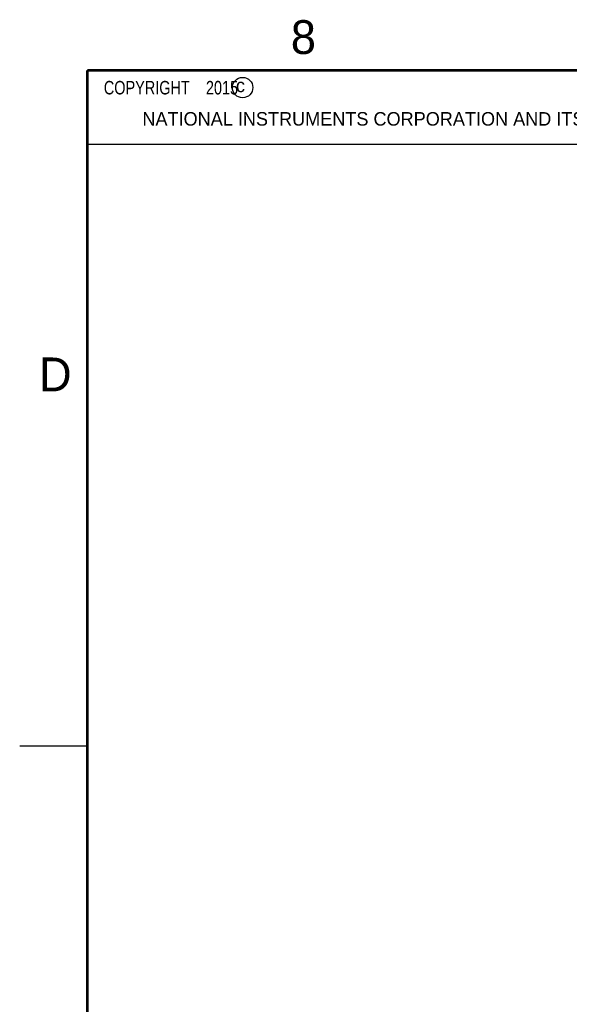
# Model space of a CAD drawing. Header units: inches. Extents: x 0 to 34, y 0 to 22.
# Tile 23 of 43: x 0 to 4.1, y 14.6 to 21.9. Entities that reach past the tile are written whole.
import ezdxf

# ---------------------------------------------------------------- set-up
doc = ezdxf.new("R2010")
doc.units = ezdxf.units.IN
doc.header["$LTSCALE"] = 1.87
doc.header["$MEASUREMENT"] = 0
doc.layers.get('0').update_dxf_attribs({"linetype": 'CONTINUOUS'})
doc.layers.add('DETAIL', color=7, linetype='CONTINUOUS')
doc.styles.get("Standard").update_dxf_attribs({"font": 'txt', "width": 0.8})
doc.styles.add('TEXTSTYLE_2', font='txt')

msp = doc.modelspace()

# ---------------------------------------------------------------- linework, layer by layer
at = {"color": 2, "linetype": 'CONTINUOUS'}
for p, q in [((0.5, 21.5), (8.25, 21.5)), ((0.5, 21.5), (0.5, 20.9531)), ((0.5, 20.9531), (8.25, 20.9531)), ((0, 16.5), (0.5, 16.5))]:
    msp.add_line(p, q, dxfattribs=at)
at = {"color": 7, "linetype": 'CONTINUOUS', "const_width": 0.02}
for points in [[(0.5, 21.5), (0.5, 0.5)], [(33.5, 21.5), (0.5, 21.5)]]:
    msp.add_lwpolyline(points, dxfattribs=at)
at = {"color": 2, "linetype": 'CONTINUOUS'}
msp.add_circle((1.6484, 21.3727), 0.0754, dxfattribs=at)

# ---------------------------------------------------------------- texts
at = {"color": 2, "linetype": 'CONTINUOUS', "attachment_point": 1, "line_spacing_factor": 0.9, "style": 'TEXTSTYLE_2'}
for s, insert, char_height, width in [('8', (2.0046, 21.8713), 0.25, 0.25), ('c', (1.599, 21.4388), 0.1, 0.1), ('NATIONAL INSTRUMENTS CORPORATION AND ITS LICENSORS.  ALL RIGHTS RESERVED.', (0.9071, 21.1911), 0.1, 7.3), ('D', (0.1424, 19.375), 0.25, 0.25)]:
    msp.add_mtext(s, dxfattribs=dict(at, insert=insert, char_height=char_height, width=width))
at = {"layer": 'DETAIL', "color": 2, "linetype": 'CONTINUOUS', "insert": (0.5625, 21.4219), "char_height": 0.1, "width": 1.52, "attachment_point": 1, "line_spacing_factor": 0.9}
msp.add_mtext('  COPYRIGHT    2015', dxfattribs=at)

doc.saveas('drawing.dxf')
